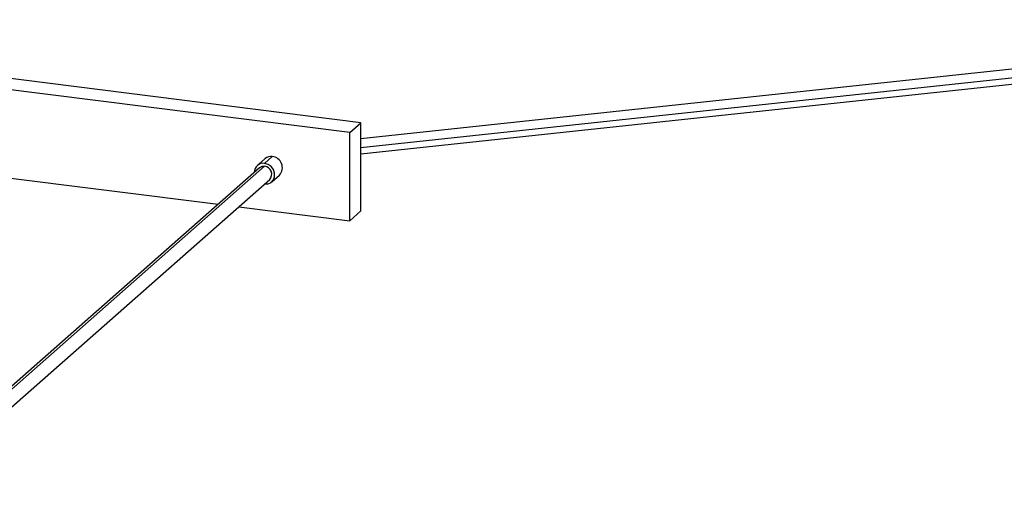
# Paper-space layout '_Dimétrica' of a CAD drawing. Header units: millimetres. Extents: x -198 to 1123, y -646 to 80.
# Tile 12 of 27: x 427 to 742, y -303 to -148. Entities that reach past the tile are written whole.
import ezdxf

# ---------------------------------------------------------------- set-up
doc = ezdxf.new("R2010")
doc.units = ezdxf.units.MM

psp = doc.layouts.new('_Dimétrica')

# ---------------------------------------------------------------- linework, layer by layer
at = {"color": 7, "linetype": 'Continuous', "lineweight": 25}
for p, q in [((1026.29, -136.48), (535.71, -188.92)), ((535.71, -180.9), (292.5, -150.26)), ((532.18, -184.02), (288.97, -153.37)), ((532.18, -184.02), (535.71, -180.9)), ((535.71, -209.18), (535.71, -180.9)), ((303.03, -183.43), (490.05, -206.99)), ((532.18, -212.3), (532.18, -184.02)), ((507.39, -191.74), (504.91, -193.92)), ((503.26, -195.34), (-3.38, -642.16)), ((-1.73, -641.68), (504.91, -194.86)), ((505.07, -192.41), (502.6, -194.59)), ((503.23, -193.99), (503.09, -194.16)), ((503.37, -193.92), (503.23, -193.99)), ((503.28, -193.99), (503.23, -193.99)), ((507.23, -199.84), (509.7, -197.66)), ((-0.07, -645.91), (506.57, -199.09)), ((496.66, -207.83), (532.18, -212.3)), ((532.18, -212.3), (535.71, -209.18))]:
    psp.add_line(p, q, dxfattribs=at)
at = {"color": 7, "linetype": 'Continuous', "lineweight": 25, "flags": 128}
for points in [[(1023.84, -133.85), (779.03, -160.02), (535.71, -186.03)], [(535.71, -190.86), (775.93, -165.19), (1024.99, -138.57)], [(503.26, -195.34), (504.02, -194.93), (504.91, -194.86)], [(504.91, -194.86), (504.02, -194.93), (503.26, -195.34)], [(504.91, -200.52), (506.03, -200.46), (507.02, -200.01), (507.75, -199.23), (508.14, -198.2), (508.14, -197.05), (507.75, -195.93), (507.02, -194.96), (506.03, -194.26), (504.91, -193.92)]]:
    psp.add_lwpolyline(points, dxfattribs=at)
at = {"color": 7, "linetype": 'Continuous', "lineweight": 25}
for centre, radius, start, end in [((506.97, -194.59), 2.89, 81.5706, 130.9322), ((507.04, -195.29), 3.57, 318.3094, 84.3752), ((504.5, -196.75), 2.86, 81.6897, 180.4666), ((504.69, -197.39), 2.53, 317.6817, 85.0029)]:
    psp.add_arc(centre, radius, start, end, dxfattribs=at)

doc.saveas('drawing.dxf')
